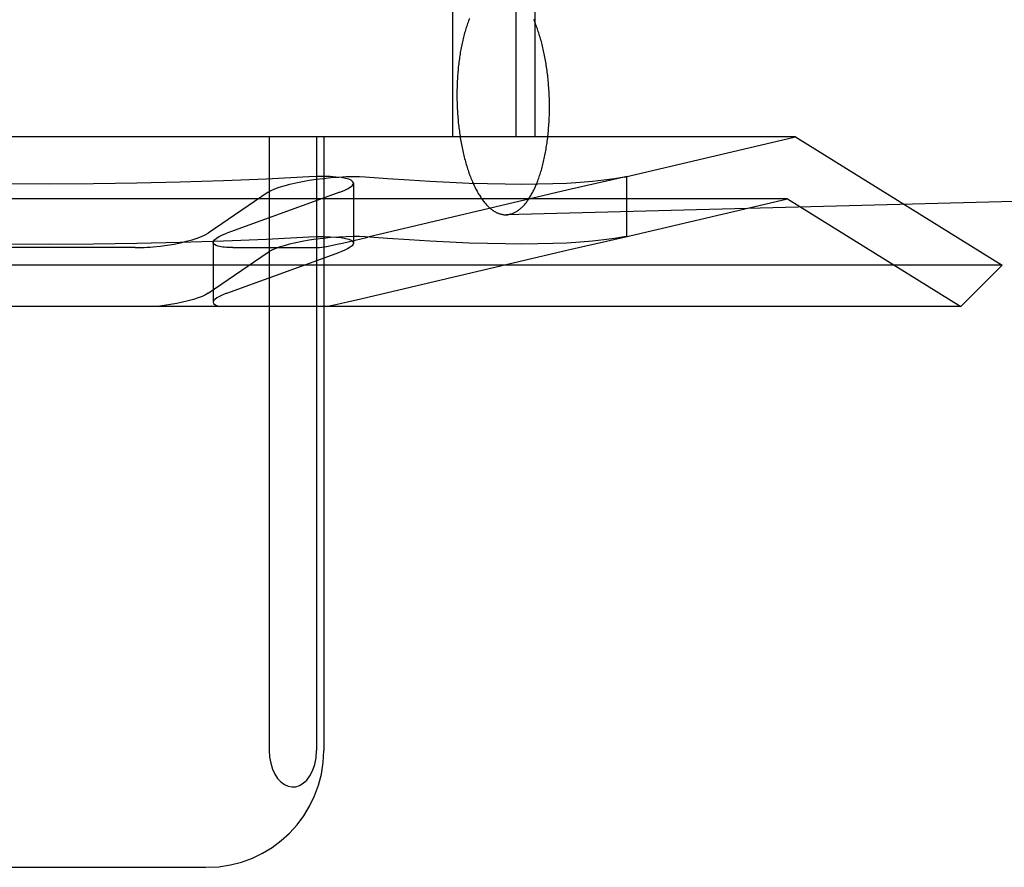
# Model space of a CAD drawing. Header units: inches. Extents: x 0 to 215, y 0 to 139.
# Tile 29 of 117: x 104.273 to 104.441, y 51.532 to 51.677. Entities that reach past the tile are written whole.
import ezdxf

# ---------------------------------------------------------------- set-up
doc = ezdxf.new("R2010")
doc.units = ezdxf.units.IN
doc.header["$LTSCALE"] = 11.804375
doc.header["$MEASUREMENT"] = 0
doc.linetypes.add('HIDDEN', pattern=[0.2, 0.1, -0.1])
doc.layers.add('DEFAULT_2', color=8, linetype='HIDDEN')

msp = doc.modelspace()

# ---------------------------------------------------------------- linework, layer by layer
at = {"layer": 'DEFAULT_2', "color": 8, "linetype": 'HIDDEN'}
for p, q in [((104.34676, 51.81334), (104.34676, 51.65709)), ((104.35759, 51.81334), (104.35759, 51.65709)), ((104.36083, 51.81334), (104.36083, 51.65709)), ((104.40546, 51.65709), (104.15019, 51.65709)), ((104.31536, 51.65709), (104.31536, 51.55209)), ((104.32348, 51.65709), (104.32348, 51.55209)), ((104.3247, 51.65709), (104.3247, 51.55209)), ((104.37611, 51.65021), (104.40546, 51.65709)), ((104.40546, 51.65709), (104.44083, 51.63516)), ((104.37615, 51.65021), (104.36655, 51.64803)), ((104.37655, 51.65032), (104.37615, 51.65021)), ((104.37615, 51.65025), (104.37655, 51.65032)), ((104.37655, 51.65031), (104.37655, 51.64004)), ((104.32978, 51.64918), (104.32978, 51.63891)), ((104.36655, 51.64803), (104.33226, 51.63993)), ((104.56335, 51.64915), (104.35593, 51.64378)), ((104.40408, 51.6465), (104.15158, 51.6465)), ((104.31519, 51.64763), (104.30492, 51.64063)), ((104.32744, 51.64763), (104.30813, 51.64063)), ((104.37611, 51.63994), (104.40408, 51.6465)), ((104.40408, 51.6465), (104.43376, 51.62809)), ((104.36655, 51.63776), (104.37615, 51.63994)), ((104.37615, 51.63994), (104.37655, 51.64005)), ((104.37655, 51.64005), (104.37615, 51.63998)), ((104.29241, 51.63815), (104.26324, 51.63815)), ((104.30579, 51.63907), (104.30579, 51.62879)), ((104.30912, 51.63815), (104.3237, 51.63815)), ((104.30492, 51.63036), (104.31519, 51.63735)), ((104.30813, 51.63036), (104.32744, 51.63735)), ((104.33225, 51.62966), (104.36655, 51.63776)), ((104.44083, 51.63516), (104.11483, 51.63516)), ((104.43376, 51.62809), (104.44083, 51.63516)), ((104.33104, 51.62938), (104.33225, 51.62966)), ((104.43376, 51.62809), (104.1219, 51.62809)), ((104.25105, 51.53209), (104.3046, 51.53209))]:
    msp.add_line(p, q, dxfattribs=at)
for points in [[(104.34966, 51.67736), (104.34957, 51.67715), (104.34949, 51.67694), (104.34941, 51.67673), (104.34933, 51.67651), (104.34926, 51.67628), (104.34918, 51.67606), (104.34911, 51.67583), (104.34903, 51.6756), (104.34896, 51.67537), (104.34889, 51.67513), (104.34882, 51.67489), (104.34876, 51.67465), (104.34869, 51.6744), (104.34863, 51.67415), (104.34857, 51.6739), (104.34851, 51.67365), (104.34845, 51.6734), (104.34839, 51.67314), (104.34834, 51.67288), (104.34828, 51.67262), (104.34823, 51.67235), (104.34818, 51.67208), (104.34813, 51.67182), (104.34808, 51.67154), (104.34804, 51.67127), (104.348, 51.671), (104.34796, 51.67072), (104.34792, 51.67044), (104.34788, 51.67016), (104.34784, 51.66988), (104.34781, 51.6696), (104.34777, 51.66931), (104.34774, 51.66903), (104.34772, 51.66874), (104.34769, 51.66845), (104.34766, 51.66816), (104.34764, 51.66787), (104.34762, 51.66758), (104.3476, 51.66728), (104.34758, 51.66699), (104.34757, 51.66669), (104.34755, 51.6664), (104.34754, 51.6661), (104.34753, 51.6658), (104.34752, 51.66551), (104.34751, 51.66521), (104.34751, 51.66491), (104.34751, 51.66461), (104.34751, 51.66431)], [(104.36335, 51.66223), (104.36335, 51.66253), (104.36335, 51.66283), (104.36334, 51.66313), (104.36333, 51.66343), (104.36333, 51.66373), (104.36332, 51.66403), (104.3633, 51.66433), (104.36329, 51.66463), (104.36327, 51.66493), (104.36326, 51.66523), (104.36324, 51.66553), (104.36321, 51.66583), (104.36319, 51.66613), (104.36317, 51.66642), (104.36314, 51.66672), (104.36311, 51.66701), (104.36308, 51.66731), (104.36305, 51.6676), (104.36301, 51.66789), (104.36298, 51.66818), (104.36294, 51.66847), (104.3629, 51.66876), (104.36286, 51.66905), (104.36281, 51.66934), (104.36277, 51.66962), (104.36272, 51.6699), (104.36267, 51.67019), (104.36262, 51.67046), (104.36257, 51.67074), (104.36252, 51.67102), (104.36246, 51.67129), (104.36241, 51.67157), (104.36235, 51.67184), (104.36229, 51.67211), (104.36223, 51.67237), (104.36216, 51.67264), (104.3621, 51.6729), (104.36203, 51.67316), (104.36196, 51.67342), (104.36189, 51.67367), (104.36182, 51.67392), (104.36175, 51.67417), (104.36167, 51.67442), (104.3616, 51.67467), (104.36152, 51.67491), (104.36144, 51.67515), (104.36136, 51.67539), (104.36128, 51.67562), (104.3612, 51.67585), (104.36111, 51.67608), (104.36103, 51.6763), (104.36094, 51.67652), (104.36085, 51.67674), (104.36076, 51.67696), (104.36067, 51.67717)], [(104.34751, 51.66431), (104.34751, 51.66401), (104.34751, 51.66371), (104.34751, 51.66341), (104.34752, 51.66311), (104.34753, 51.66281), (104.34754, 51.66251), (104.34755, 51.66221), (104.34757, 51.66191), (104.34758, 51.66161), (104.3476, 51.66131), (104.34762, 51.66101), (104.34764, 51.66072), (104.34766, 51.66042), (104.34769, 51.66012), (104.34772, 51.65983), (104.34774, 51.65953), (104.34777, 51.65924), (104.34781, 51.65894), (104.34784, 51.65865), (104.34788, 51.65836), (104.34792, 51.65807), (104.34796, 51.65778), (104.348, 51.65749), (104.34804, 51.65721), (104.34808, 51.65692), (104.34813, 51.65664), (104.34818, 51.65636), (104.34823, 51.65608), (104.34828, 51.6558), (104.34834, 51.65552), (104.34839, 51.65525), (104.34845, 51.65498), (104.34851, 51.65471), (104.34857, 51.65444), (104.34863, 51.65417), (104.34869, 51.65391), (104.34876, 51.65364), (104.34882, 51.65338), (104.34889, 51.65313), (104.34896, 51.65287), (104.34903, 51.65262), (104.34911, 51.65237), (104.34918, 51.65212), (104.34926, 51.65188), (104.34933, 51.65163), (104.34941, 51.65139), (104.34949, 51.65116), (104.34957, 51.65092), (104.34966, 51.65069), (104.34974, 51.65047), (104.34983, 51.65024), (104.34991, 51.65002), (104.35, 51.6498), (104.35009, 51.64958), (104.35018, 51.64937), (104.35027, 51.64916), (104.35037, 51.64896), (104.35046, 51.64876), (104.35056, 51.64856), (104.35065, 51.64836), (104.35075, 51.64817), (104.35085, 51.64798), (104.35095, 51.6478), (104.35105, 51.64762), (104.35115, 51.64744), (104.35126, 51.64727), (104.35136, 51.6471), (104.35147, 51.64693), (104.35157, 51.64677), (104.35168, 51.64661), (104.35179, 51.64646), (104.3519, 51.64631), (104.35201, 51.64616), (104.35212, 51.64602), (104.35223, 51.64588), (104.35234, 51.64575), (104.35245, 51.64562), (104.35257, 51.64549), (104.35268, 51.64537), (104.35279, 51.64526), (104.35291, 51.64514), (104.35303, 51.64504), (104.35314, 51.64493), (104.35326, 51.64483), (104.35338, 51.64474), (104.35349, 51.64465), (104.35361, 51.64456), (104.35373, 51.64448), (104.35385, 51.6444), (104.35397, 51.64433), (104.35409, 51.64426), (104.35421, 51.64419), (104.35433, 51.64413), (104.35445, 51.64408), (104.35457, 51.64403), (104.3547, 51.64398), (104.35482, 51.64394), (104.35494, 51.64391), (104.35506, 51.64387), (104.35518, 51.64385), (104.35531, 51.64382), (104.35543, 51.6438), (104.35555, 51.64379), (104.35567, 51.64378), (104.35579, 51.64378), (104.35591, 51.64378)], [(104.35593, 51.64378), (104.35604, 51.64378), (104.35616, 51.64379), (104.35628, 51.64381), (104.3564, 51.64382), (104.35652, 51.64385), (104.35664, 51.64388), (104.35676, 51.64391), (104.35688, 51.64395), (104.357, 51.64399), (104.35712, 51.64403), (104.35724, 51.64408), (104.35736, 51.64414), (104.35748, 51.6442), (104.3576, 51.64426), (104.35771, 51.64433), (104.35783, 51.64441), (104.35794, 51.64448), (104.35806, 51.64457), (104.35817, 51.64465), (104.35829, 51.64474), (104.3584, 51.64484), (104.35852, 51.64494), (104.35863, 51.64504), (104.35874, 51.64515), (104.35885, 51.64527), (104.35896, 51.64538), (104.35907, 51.6455), (104.35918, 51.64563), (104.35928, 51.64576), (104.35939, 51.64589), (104.35949, 51.64603), (104.3596, 51.64617), (104.3597, 51.64632), (104.3598, 51.64647), (104.3599, 51.64662), (104.36, 51.64678), (104.3601, 51.64695), (104.3602, 51.64711), (104.3603, 51.64728), (104.36039, 51.64745), (104.36049, 51.64763), (104.36058, 51.64781), (104.36067, 51.648), (104.36076, 51.64819), (104.36085, 51.64838), (104.36094, 51.64857), (104.36103, 51.64877), (104.36111, 51.64897), (104.3612, 51.64918), (104.36128, 51.64939), (104.36136, 51.6496), (104.36144, 51.64982), (104.36152, 51.65004), (104.3616, 51.65026), (104.36167, 51.65048), (104.36175, 51.65071), (104.36182, 51.65094), (104.36189, 51.65118), (104.36196, 51.65141), (104.36203, 51.65165), (104.3621, 51.6519), (104.36216, 51.65214), (104.36223, 51.65239), (104.36229, 51.65264), (104.36235, 51.65289), (104.36241, 51.65315), (104.36246, 51.65341), (104.36252, 51.65367), (104.36257, 51.65393), (104.36262, 51.65419), (104.36267, 51.65446), (104.36272, 51.65473), (104.36277, 51.655), (104.36281, 51.65527), (104.36286, 51.65555), (104.3629, 51.65582), (104.36294, 51.6561), (104.36298, 51.65638), (104.36301, 51.65666), (104.36305, 51.65695), (104.36308, 51.65723), (104.36311, 51.65752), (104.36314, 51.6578), (104.36317, 51.65809), (104.36319, 51.65838), (104.36321, 51.65867), (104.36324, 51.65897), (104.36326, 51.65926), (104.36327, 51.65955), (104.36329, 51.65985), (104.3633, 51.66015), (104.36332, 51.66044), (104.36333, 51.66074), (104.36333, 51.66104), (104.36334, 51.66134), (104.36335, 51.66163), (104.36335, 51.66193), (104.36335, 51.66223)], [(104.27783, 51.64903), (104.27037, 51.64907), (104.26293, 51.64918), (104.25551, 51.64935), (104.24812, 51.64958), (104.24078, 51.64989), (104.2335, 51.65025)], [(104.32216, 51.65025), (104.31488, 51.64989), (104.30753, 51.64958), (104.30015, 51.64935), (104.29272, 51.64918), (104.28528, 51.64907), (104.27783, 51.64903)], [(104.31519, 51.64763), (104.31569, 51.64792), (104.31631, 51.6482), (104.31706, 51.64848), (104.31792, 51.64875), (104.31888, 51.64901), (104.31992, 51.64925), (104.32104, 51.64948), (104.3222, 51.64968), (104.32339, 51.64985), (104.32459, 51.65)], [(104.32844, 51.65), (104.32769, 51.65014), (104.3268, 51.65023), (104.32578, 51.6503), (104.32465, 51.65032), (104.32344, 51.65031), (104.32216, 51.65025)], [(104.32459, 51.65), (104.32594, 51.65014), (104.32726, 51.65023), (104.32853, 51.6503), (104.32972, 51.65032), (104.33083, 51.65031), (104.33182, 51.65025)], [(104.32978, 51.64918), (104.32978, 51.64925), (104.32965, 51.64948), (104.32939, 51.64968), (104.32898, 51.64985), (104.32844, 51.65)], [(104.33182, 51.65025), (104.33564, 51.64997), (104.33933, 51.64973), (104.34289, 51.64952), (104.34631, 51.64935), (104.34959, 51.64921), (104.35274, 51.64911), (104.35575, 51.64905), (104.35861, 51.64903), (104.36133, 51.64905), (104.3639, 51.64911), (104.36632, 51.64921), (104.3686, 51.64935), (104.37072, 51.64952), (104.37268, 51.64973), (104.37449, 51.64997), (104.37615, 51.65025)], [(104.32744, 51.64763), (104.32818, 51.64792), (104.32878, 51.6482), (104.32925, 51.64848), (104.32957, 51.64875), (104.32975, 51.64901), (104.32978, 51.64918)], [(104.2335, 51.63998), (104.24078, 51.63961), (104.24812, 51.63931), (104.25551, 51.63908), (104.26293, 51.63891), (104.27037, 51.6388), (104.27783, 51.63876)], [(104.27783, 51.63876), (104.28528, 51.6388), (104.29272, 51.6389), (104.30015, 51.63908), (104.30753, 51.63931), (104.31488, 51.63961), (104.32216, 51.63998)], [(104.29552, 51.6383), (104.29672, 51.63842), (104.29791, 51.63858), (104.29907, 51.63877), (104.30018, 51.63899), (104.30123, 51.63923), (104.30219, 51.63949), (104.30305, 51.63976), (104.3038, 51.64005), (104.30443, 51.64034), (104.30492, 51.64063)], [(104.30579, 51.63906), (104.30583, 51.63923), (104.306, 51.63949), (104.30633, 51.63976), (104.30679, 51.64005), (104.3074, 51.64034), (104.30813, 51.64063)], [(104.32459, 51.63973), (104.32339, 51.63958), (104.3222, 51.63941), (104.32103, 51.6392), (104.31992, 51.63898), (104.31887, 51.63874), (104.31791, 51.63848), (104.31706, 51.63821), (104.31631, 51.63793), (104.31569, 51.63764), (104.31519, 51.63735)], [(104.32216, 51.63998), (104.32344, 51.64003), (104.32465, 51.64005), (104.32578, 51.64002), (104.3268, 51.63996), (104.32769, 51.63987), (104.32844, 51.63973)], [(104.3237, 51.63815), (104.32398, 51.63817), (104.32438, 51.63822), (104.32488, 51.6383), (104.32549, 51.63842), (104.32621, 51.63856), (104.32702, 51.63874), (104.32792, 51.63893), (104.3289, 51.63916), (104.33226, 51.63993)], [(104.33182, 51.63998), (104.33083, 51.64003), (104.32972, 51.64005), (104.32853, 51.64002), (104.32726, 51.63996), (104.32594, 51.63987), (104.32459, 51.63973)], [(104.32844, 51.63973), (104.32898, 51.63958), (104.32939, 51.63941), (104.32966, 51.6392), (104.32978, 51.63898), (104.32978, 51.63891)], [(104.37615, 51.63998), (104.37449, 51.6397), (104.37268, 51.63946), (104.37072, 51.63925), (104.3686, 51.63907), (104.36632, 51.63894), (104.3639, 51.63884), (104.36133, 51.63878), (104.35861, 51.63876), (104.35575, 51.63878), (104.35274, 51.63884), (104.34959, 51.63894), (104.34631, 51.63907), (104.34289, 51.63925), (104.33933, 51.63946), (104.33564, 51.6397), (104.33182, 51.63998)], [(104.29241, 51.63815), (104.29291, 51.63816), (104.29342, 51.63817), (104.29394, 51.63819), (104.29447, 51.63822), (104.29499, 51.63825), (104.29552, 51.6383)], [(104.30713, 51.6383), (104.30659, 51.63842), (104.30619, 51.63858), (104.30592, 51.63877), (104.3058, 51.63899), (104.30579, 51.63906)], [(104.30912, 51.63815), (104.30874, 51.63816), (104.30837, 51.63817), (104.30803, 51.63819), (104.30771, 51.63822), (104.30741, 51.63825), (104.30713, 51.6383)], [(104.32978, 51.63891), (104.32975, 51.63874), (104.32957, 51.63848), (104.32924, 51.63821), (104.32878, 51.63793), (104.32818, 51.63764), (104.32744, 51.63735)], [(104.30492, 51.63036), (104.30446, 51.63008), (104.30388, 51.62981), (104.30319, 51.62954), (104.3024, 51.62928), (104.30151, 51.62903), (104.30055, 51.6288), (104.29953, 51.62858), (104.29846, 51.62839), (104.29736, 51.62823), (104.29624, 51.62809)], [(104.30813, 51.63036), (104.30744, 51.63008), (104.30686, 51.62981), (104.3064, 51.62954), (104.30607, 51.62928), (104.30586, 51.62903), (104.30579, 51.62879)], [(104.32521, 51.62809), (104.32594, 51.62824), (104.32678, 51.62841), (104.32773, 51.62862), (104.32876, 51.62885), (104.33104, 51.62938)], [(104.30579, 51.62879), (104.30585, 51.62858), (104.30605, 51.62839), (104.30636, 51.62823), (104.3068, 51.62809)], [(104.31536, 51.55209), (104.31543, 51.55095), (104.31562, 51.54989), (104.31593, 51.5489), (104.31633, 51.54802), (104.31681, 51.54729), (104.31736, 51.5467), (104.31796, 51.54626), (104.31859, 51.54598), (104.31924, 51.54585), (104.3199, 51.54589), (104.32056, 51.54609), (104.3212, 51.54647), (104.3218, 51.54701), (104.32234, 51.54773), (104.3228, 51.54862), (104.32317, 51.54966), (104.32339, 51.55081), (104.32348, 51.55209)]]:
    msp.add_lwpolyline(points, dxfattribs=at)
for centre, radius, start, end in [((104.62766, 51.85884), 0.25, 90, 270), ((104.3047, 51.55209), 0.02, 270, 360)]:
    msp.add_arc(centre, radius, start, end, dxfattribs=at)

doc.saveas('drawing.dxf')
